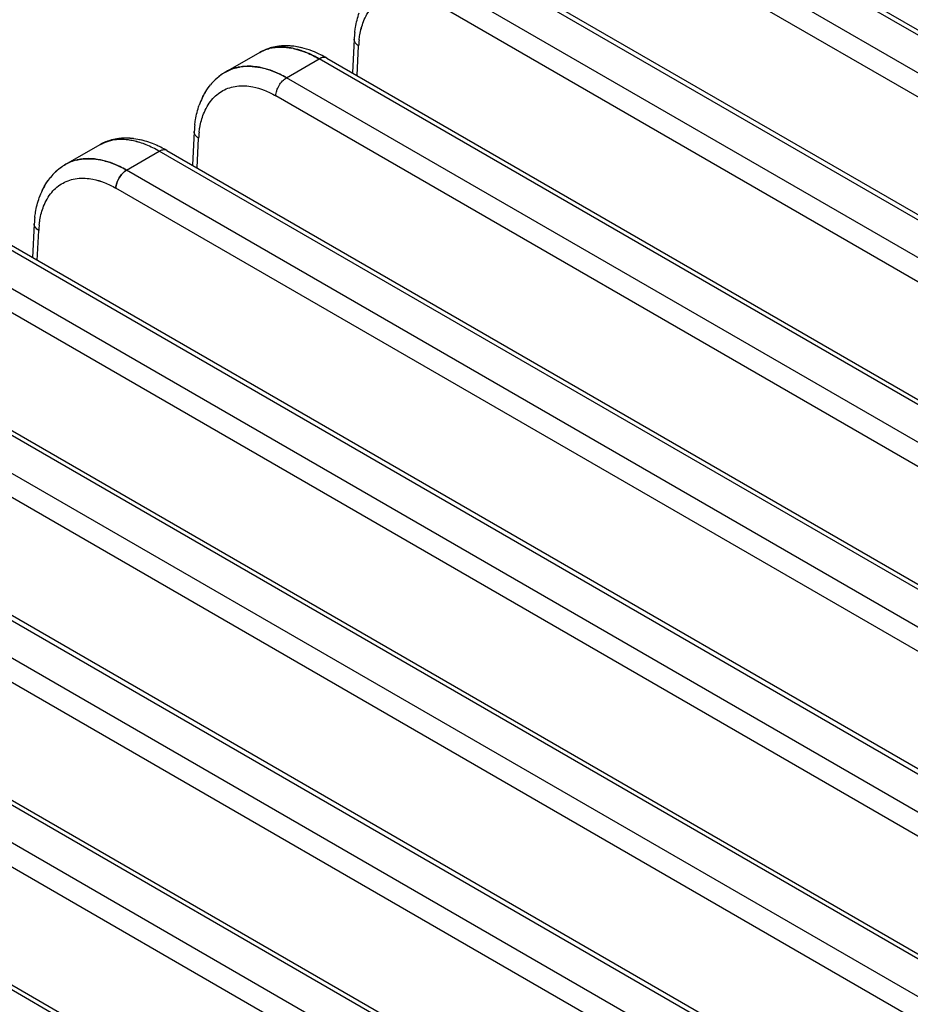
# Model space of a CAD drawing. Header units: inches. Extents: x 0 to 34, y 0 to 22.
# Tile 89 of 108: x 28.407 to 28.988, y 19.235 to 19.877. Entities that reach past the tile are written whole.
import ezdxf

# ---------------------------------------------------------------- set-up
doc = ezdxf.new("R2010")
doc.units = ezdxf.units.IN
doc.header["$LTSCALE"] = 1.87
doc.header["$MEASUREMENT"] = 0
doc.layers.get('0').update_dxf_attribs({"linetype": 'CONTINUOUS'})

msp = doc.modelspace()

# ---------------------------------------------------------------- linework, layer by layer
at = {"color": 6, "linetype": 'CONTINUOUS'}
for p, q in [((30.97891, 18.72092), (28.81144, 19.97239)), ((28.81639, 19.97286), (30.9838, 18.72143)), ((30.95755, 18.70859), (28.79005, 19.96008)), ((30.95063, 18.6968), (28.78309, 19.94831)), ((30.87451, 18.66065), (28.70705, 19.91211)), ((28.712, 19.91258), (30.8794, 18.66115)), ((30.85315, 18.64832), (28.68567, 19.89979)), ((30.84622, 18.63653), (28.6787, 19.88803)), ((28.62548, 19.86466), (28.62432, 19.84265)), ((28.56387, 19.85603), (28.54145, 19.84315)), ((28.57592, 19.85947), (28.57116, 19.85883)), ((28.57214, 19.85903), (28.57591, 19.85946)), ((28.58583, 19.8586), (28.59169, 19.85693)), ((28.59158, 19.85897), (28.58613, 19.86001)), ((28.59102, 19.85911), (28.58613, 19.86001)), ((28.62732, 19.84092), (28.62835, 19.8604)), ((28.58128, 19.83951), (28.60266, 19.85183)), ((30.7701, 18.60037), (28.60266, 19.85183)), ((28.60761, 19.8523), (30.775, 18.60088)), ((28.56428, 19.8462), (28.55899, 19.84692)), ((28.55899, 19.84692), (28.56428, 19.8462)), ((30.74875, 18.58804), (28.58128, 19.83951)), ((30.74182, 18.57626), (28.57432, 19.82774)), ((28.48662, 19.79883), (28.48173, 19.79973)), ((28.48719, 19.79869), (28.48174, 19.79973)), ((28.52109, 19.80437), (28.51993, 19.78237)), ((28.52294, 19.78063), (28.52397, 19.80012)), ((28.45947, 19.79575), (28.43706, 19.78286)), ((28.50322, 19.79202), (30.6706, 18.5406)), ((28.4769, 19.77923), (28.49828, 19.79155)), ((30.6657, 18.5401), (28.49828, 19.79155)), ((30.64434, 18.52777), (28.4769, 19.77923)), ((30.63741, 18.51599), (28.46993, 19.76746)), ((28.41671, 19.74409), (28.41555, 19.72209)), ((28.41856, 19.72035), (28.41958, 19.73983)), ((30.5613, 18.47983), (28.39389, 19.73126)), ((30.5662, 18.48033), (28.39882, 19.73174)), ((28.37252, 19.71894), (30.53994, 18.4675)), ((30.533, 18.45572), (28.36555, 19.70718)), ((30.45689, 18.41956), (28.2895, 19.67098)), ((28.29443, 19.67147), (30.46181, 18.42005)), ((30.43554, 18.40723), (28.26813, 19.65866)), ((30.42859, 18.39545), (28.26117, 19.64689)), ((28.18511, 19.6107), (30.35249, 18.35929)), ((28.19004, 19.61119), (30.35741, 18.35978)), ((30.33113, 18.34695), (28.16375, 19.59837)), ((30.32419, 18.33518), (28.15678, 19.58661)), ((30.24809, 18.29901), (28.08072, 19.55042)), ((28.08564, 19.55091), (30.25301, 18.2995)), ((30.22673, 18.28668), (28.05936, 19.53809)), ((30.21978, 18.27491), (28.0524, 19.52632)), ((30.14369, 18.23874), (27.97633, 19.49014)), ((27.98125, 19.49063), (30.14861, 18.23922))]:
    msp.add_line(p, q, dxfattribs=at)
for centre, radius, start, end in [((28.69626, 19.86096), 0.07087, 173.5077, 177.01103), ((28.69367, 19.8565), 0.06544, 173.24848, 176.5815), ((28.57625, 19.83448), 0.02486, 117.04619, 119.88331), ((28.57692, 19.83262), 0.02683, 100.30496, 105.65784), ((28.58008, 19.82722), 0.03308, 104.62391, 106.40329), ((28.57711, 19.83181), 0.02766, 100.34841, 103.28417), ((28.58024, 19.82663), 0.03369, 104.0166, 105.70712), ((28.58041, 19.82583), 0.03451, 96.95252, 104.56459), ((28.58049, 19.82556), 0.03479, 97.03736, 103.9871), ((28.57765, 19.82692), 0.03259, 90.32489, 93.07303), ((28.57662, 19.81617), 0.04341, 77.7643, 79.42484), ((28.58045, 19.81613), 0.04425, 82.62475, 83.46098), ((28.57362, 19.79422), 0.06729, 63.53616, 66.86454), ((28.56687, 19.78994), 0.07149, 59.94031, 63.2054), ((28.56973, 19.79543), 0.0653, 61.95401, 63.068), ((28.56608, 19.78867), 0.07299, 60.91884, 61.92574), ((28.56148, 19.7803), 0.08253, 60.04663, 60.94729), ((28.5705, 19.78805), 0.0742, 59.99108, 63.50359), ((28.57065, 19.78831), 0.0739, 59.99191, 63.50455), ((28.55555, 19.8186), 0.0283, 106.74662, 119.84248), ((28.55562, 19.81844), 0.02848, 104.02306, 119.70706), ((28.5558, 19.81781), 0.02913, 104.06649, 106.76782), ((28.55594, 19.81724), 0.02972, 101.82252, 104.06557), ((28.55628, 19.81543), 0.03156, 94.94024, 101.75346), ((28.56041, 19.81122), 0.03718, 133.25313, 140.62262), ((28.55938, 19.81228), 0.0357, 123.70336, 133.37083), ((28.55916, 19.81254), 0.03537, 123.63431, 133.23352), ((28.55852, 19.81352), 0.03419, 119.94459, 123.64015), ((28.57038, 19.80533), 0.04881, 154.71967, 160.53562), ((28.56656, 19.80708), 0.04461, 149.29786, 154.66808), ((28.59188, 19.80068), 0.07088, 173.51018, 177.01189), ((28.47272, 19.77153), 0.02766, 100.34739, 103.28359), ((28.47601, 19.76556), 0.03451, 96.95928, 104.58249), ((28.4761, 19.76529), 0.03479, 97.04426, 103.99869), ((28.47246, 19.75698), 0.04231, 77.72736, 82.35417), ((28.47259, 19.75776), 0.04152, 77.68385, 82.39867), ((28.47606, 19.75588), 0.04421, 82.62989, 83.53763), ((28.58929, 19.79622), 0.06544, 173.24946, 176.58241), ((28.47503, 19.76868), 0.03122, 118.48597, 120.00415), ((28.47184, 19.77423), 0.02482, 118.58711, 119.90643), ((28.4661, 19.72777), 0.0742, 59.99126, 63.49826), ((28.46625, 19.72802), 0.07391, 59.99208, 63.49907), ((28.45124, 19.75816), 0.02847, 104.03228, 119.8259), ((28.45153, 19.75709), 0.02958, 102.71806, 104.0762), ((28.45501, 19.75199), 0.03571, 123.84926, 133.37332), ((28.45478, 19.75225), 0.03537, 123.71003, 133.24367), ((28.45414, 19.75322), 0.03421, 119.96674, 123.78848), ((28.45427, 19.75298), 0.03448, 119.83369, 123.66976), ((28.45106, 19.75855), 0.02804, 113.322, 121.21976), ((28.45603, 19.75094), 0.03718, 133.26351, 140.6329), ((28.46217, 19.7468), 0.0446, 149.23377, 154.68787), ((28.466, 19.74504), 0.04882, 154.73867, 160.54449), ((28.48749, 19.7404), 0.07088, 173.51265, 177.01274), ((28.48491, 19.73593), 0.06544, 173.25044, 176.58331)]:
    msp.add_arc(centre, radius, start, end, dxfattribs=at)
for points, knots in [([(28.63157, 19.87622), (28.63285, 19.87946), (28.6354, 19.88403), (28.64016, 19.88881), (28.64416, 19.89154), (28.6486, 19.89344), (28.65516, 19.89487), (28.66037, 19.89456), (28.66377, 19.89387)], [0, 0, 0, 0, 0.260473, 0.382125, 0.500892, 0.619533, 0.740819, 1, 1, 1, 1]), ([(28.62584, 19.86898), (28.62597, 19.87011), (28.62658, 19.87448), (28.62765, 19.87879), (28.62874, 19.88188)], [0, 0, 0, 0, 0.256634, 1, 1, 1, 1]), ([(28.62869, 19.86419), (28.62881, 19.86527), (28.62941, 19.86935), (28.63046, 19.87338), (28.63157, 19.87622)], [0, 0, 0, 0, 0.261786, 1, 1, 1, 1]), ([(28.62869, 19.86419), (28.62882, 19.86527), (28.62941, 19.86935), (28.63046, 19.87338), (28.63157, 19.87622)], [0, 0, 0, 0, 0.26178, 1, 1, 1, 1]), ([(28.62869, 19.86419), (28.62882, 19.86527), (28.62941, 19.86935), (28.63046, 19.87337), (28.63157, 19.87621)], [0, 0, 0, 0, 0.261773, 1, 1, 1, 1]), ([(28.62835, 19.86041), (28.62791, 19.86068), (28.6271, 19.86126), (28.62615, 19.86231), (28.62556, 19.86346), (28.62545, 19.86427), (28.62548, 19.86466)], [0, 0, 0, 0, 0.290668, 0.551734, 0.784644, 1, 1, 1, 1]), ([(28.57112, 19.85906), (28.57049, 19.85889), (28.56797, 19.8581), (28.56555, 19.857), (28.56384, 19.85602)], [0, 0, 0, 0, 0.251254, 1, 1, 1, 1]), ([(28.56968, 19.85846), (28.56917, 19.85832), (28.56716, 19.85769), (28.56523, 19.85681), (28.56387, 19.85603)], [0, 0, 0, 0, 0.252993, 1, 1, 1, 1]), ([(28.56387, 19.85603), (28.56432, 19.85629), (28.56618, 19.85728), (28.56816, 19.85803), (28.56968, 19.85846)], [0, 0, 0, 0, 0.248142, 1, 1, 1, 1]), ([(28.56495, 19.85661), (28.56533, 19.85681), (28.56685, 19.85754), (28.56846, 19.85811), (28.56968, 19.85846)], [0, 0, 0, 0, 0.24811, 1, 1, 1, 1]), ([(28.5846, 19.85884), (28.58386, 19.85898), (28.58099, 19.85944), (28.57806, 19.85958), (28.57592, 19.85947)], [0, 0, 0, 0, 0.260029, 1, 1, 1, 1]), ([(28.57592, 19.85947), (28.57662, 19.8595), (28.57952, 19.85956), (28.58243, 19.85925), (28.5846, 19.85885)], [0, 0, 0, 0, 0.24094, 1, 1, 1, 1]), ([(28.58613, 19.86001), (28.5853, 19.86012), (28.58201, 19.86045), (28.57868, 19.86039), (28.57623, 19.86009)], [0, 0, 0, 0, 0.254396, 1, 1, 1, 1]), ([(28.58549, 19.86009), (28.5847, 19.86018), (28.58163, 19.86045), (28.57852, 19.86037), (28.57623, 19.86009)], [0, 0, 0, 0, 0.254425, 1, 1, 1, 1]), ([(28.57747, 19.85951), (28.57805, 19.85951), (28.58043, 19.85947), (28.58281, 19.85918), (28.58459, 19.85885)], [0, 0, 0, 0, 0.242408, 1, 1, 1, 1]), ([(28.59175, 19.85691), (28.59115, 19.85712), (28.5888, 19.8579), (28.5864, 19.85851), (28.5846, 19.85884)], [0, 0, 0, 0, 0.257712, 1, 1, 1, 1]), ([(28.60005, 19.85609), (28.59931, 19.85641), (28.59636, 19.8576), (28.59332, 19.85856), (28.59102, 19.85911)], [0, 0, 0, 0, 0.255391, 1, 1, 1, 1]), ([(28.59169, 19.85693), (28.59261, 19.85661), (28.59639, 19.85517), (28.60003, 19.85335), (28.60269, 19.85181)], [0, 0, 0, 0, 0.240008, 1, 1, 1, 1]), ([(28.59931, 19.85365), (28.59868, 19.85397), (28.59621, 19.85518), (28.59367, 19.85623), (28.59175, 19.85691)], [0, 0, 0, 0, 0.257101, 1, 1, 1, 1]), ([(28.59175, 19.85691), (28.59236, 19.85669), (28.59486, 19.85576), (28.5973, 19.85466), (28.5991, 19.85376)], [0, 0, 0, 0, 0.243066, 1, 1, 1, 1]), ([(28.60761, 19.8523), (28.60729, 19.85249), (28.60654, 19.85276), (28.6053, 19.85279), (28.60397, 19.85247), (28.60311, 19.85206), (28.60268, 19.85182)], [0, 0, 0, 0, 0.217574, 0.451483, 0.711675, 1, 1, 1, 1]), ([(28.60761, 19.8523), (28.60729, 19.85249), (28.60654, 19.85276), (28.6053, 19.85279), (28.60398, 19.85247), (28.60312, 19.85206), (28.60269, 19.85181)], [0, 0, 0, 0, 0.21774, 0.451658, 0.711767, 1, 1, 1, 1]), ([(28.54151, 19.84318), (28.54207, 19.8435), (28.54437, 19.84471), (28.54683, 19.8456), (28.54872, 19.84607)], [0, 0, 0, 0, 0.248796, 1, 1, 1, 1]), ([(28.54872, 19.84607), (28.54953, 19.84627), (28.55291, 19.84697), (28.55639, 19.84709), (28.55899, 19.84692)], [0, 0, 0, 0, 0.243009, 1, 1, 1, 1]), ([(28.55899, 19.84692), (28.5581, 19.84698), (28.55466, 19.84709), (28.5512, 19.84669), (28.54872, 19.84607)], [0, 0, 0, 0, 0.258638, 1, 1, 1, 1]), ([(28.56427, 19.8462), (28.56336, 19.84638), (28.55983, 19.84698), (28.55621, 19.8471), (28.55357, 19.84687)], [0, 0, 0, 0, 0.26023, 1, 1, 1, 1]), ([(28.58128, 19.83951), (28.57988, 19.84032), (28.57449, 19.84319), (28.56867, 19.84531), (28.56427, 19.8462)], [0, 0, 0, 0, 0.265257, 1, 1, 1, 1]), ([(28.58128, 19.83951), (28.57988, 19.84032), (28.5745, 19.84319), (28.56868, 19.84531), (28.56428, 19.8462)], [0, 0, 0, 0, 0.265247, 1, 1, 1, 1]), ([(28.56428, 19.8462), (28.56569, 19.84591), (28.57161, 19.84441), (28.57724, 19.84184), (28.58128, 19.83951)], [0, 0, 0, 0, 0.235415, 1, 1, 1, 1]), ([(28.57433, 19.82774), (28.57436, 19.82887), (28.57483, 19.83122), (28.57633, 19.83453), (28.57849, 19.83742), (28.58032, 19.83895), (28.58128, 19.83951)], [0, 0, 0, 0, 0.239086, 0.502117, 0.763965, 1, 1, 1, 1]), ([(28.57433, 19.82774), (28.57436, 19.82886), (28.57483, 19.83122), (28.57633, 19.83453), (28.57849, 19.83742), (28.58032, 19.83895), (28.58128, 19.83951)], [0, 0, 0, 0, 0.239151, 0.502156, 0.763984, 1, 1, 1, 1]), ([(28.5262, 19.82608), (28.52657, 19.82687), (28.52812, 19.82994), (28.53004, 19.83283), (28.53167, 19.83481)], [0, 0, 0, 0, 0.254041, 1, 1, 1, 1]), ([(28.52719, 19.81593), (28.52846, 19.81918), (28.53102, 19.82375), (28.53577, 19.82853), (28.53977, 19.83125), (28.54422, 19.83316), (28.55078, 19.83459), (28.55599, 19.83427), (28.55939, 19.83359)], [0, 0, 0, 0, 0.260474, 0.382127, 0.500894, 0.619534, 0.740819, 1, 1, 1, 1]), ([(28.52821, 19.82986), (28.52847, 19.8303), (28.52953, 19.83201), (28.53072, 19.83365), (28.53167, 19.83481)], [0, 0, 0, 0, 0.252198, 1, 1, 1, 1]), ([(28.52821, 19.82986), (28.52847, 19.8303), (28.52953, 19.83201), (28.53072, 19.83365), (28.53167, 19.83481)], [0, 0, 0, 0, 0.252199, 1, 1, 1, 1]), ([(28.55939, 19.83359), (28.56191, 19.83308), (28.56707, 19.83148), (28.5719, 19.82911), (28.57433, 19.82774)], [0, 0, 0, 0, 0.480697, 1, 1, 1, 1]), ([(28.55939, 19.83359), (28.56192, 19.83308), (28.56707, 19.83148), (28.5719, 19.82911), (28.57433, 19.82774)], [0, 0, 0, 0, 0.480698, 1, 1, 1, 1]), ([(28.52145, 19.80869), (28.52158, 19.80982), (28.52219, 19.81419), (28.52326, 19.8185), (28.52436, 19.82159)], [0, 0, 0, 0, 0.256632, 1, 1, 1, 1]), ([(28.5243, 19.80391), (28.52443, 19.80498), (28.52503, 19.80907), (28.52608, 19.8131), (28.52719, 19.81593)], [0, 0, 0, 0, 0.261786, 1, 1, 1, 1]), ([(28.5243, 19.80391), (28.52443, 19.80498), (28.52503, 19.80906), (28.52608, 19.81309), (28.52719, 19.81593)], [0, 0, 0, 0, 0.26178, 1, 1, 1, 1]), ([(28.5243, 19.80391), (28.52443, 19.80498), (28.52503, 19.80906), (28.52608, 19.81309), (28.52719, 19.81592)], [0, 0, 0, 0, 0.261773, 1, 1, 1, 1]), ([(28.46768, 19.79904), (28.46696, 19.79886), (28.46411, 19.79805), (28.46136, 19.79684), (28.45944, 19.79573)], [0, 0, 0, 0, 0.251542, 1, 1, 1, 1]), ([(28.46637, 19.79846), (28.46575, 19.79831), (28.46337, 19.79766), (28.46107, 19.79667), (28.45947, 19.79574)], [0, 0, 0, 0, 0.254002, 1, 1, 1, 1]), ([(28.46636, 19.79846), (28.4658, 19.79832), (28.46359, 19.79773), (28.46146, 19.79684), (28.45997, 19.79602)], [0, 0, 0, 0, 0.253813, 1, 1, 1, 1]), ([(28.45997, 19.79602), (28.46046, 19.79629), (28.46251, 19.79732), (28.46469, 19.79806), (28.46636, 19.79846)], [0, 0, 0, 0, 0.247496, 1, 1, 1, 1]), ([(28.46733, 19.79896), (28.46546, 19.79847), (28.46301, 19.79759), (28.46071, 19.79643), (28.46014, 19.79612)], [0, 0, 0, 0, 0.74927, 1, 1, 1, 1]), ([(28.48144, 19.79832), (28.48025, 19.79857), (28.47574, 19.79936), (28.47107, 19.79935), (28.46776, 19.79875)], [0, 0, 0, 0, 0.265901, 1, 1, 1, 1]), ([(28.48174, 19.79973), (28.4809, 19.79984), (28.47761, 19.80018), (28.47428, 19.80011), (28.47183, 19.79981)], [0, 0, 0, 0, 0.254395, 1, 1, 1, 1]), ([(28.48103, 19.79982), (28.48026, 19.7999), (28.4772, 19.80017), (28.47411, 19.80009), (28.47183, 19.79981)], [0, 0, 0, 0, 0.254393, 1, 1, 1, 1]), ([(28.49829, 19.79153), (28.49555, 19.79312), (28.49009, 19.79583), (28.48428, 19.7977), (28.48144, 19.79832)], [0, 0, 0, 0, 0.521907, 1, 1, 1, 1]), ([(28.49829, 19.79153), (28.49555, 19.79312), (28.4901, 19.79583), (28.48429, 19.7977), (28.48145, 19.79831)], [0, 0, 0, 0, 0.521899, 1, 1, 1, 1]), ([(28.49922, 19.79417), (28.49818, 19.79469), (28.49412, 19.79658), (28.48985, 19.79806), (28.48662, 19.79883)], [0, 0, 0, 0, 0.257634, 1, 1, 1, 1]), ([(28.52397, 19.80012), (28.52352, 19.80039), (28.52272, 19.80098), (28.52177, 19.80203), (28.52118, 19.80317), (28.52107, 19.80399), (28.52109, 19.80437)], [0, 0, 0, 0, 0.290671, 0.551738, 0.784646, 1, 1, 1, 1]), ([(28.50322, 19.79202), (28.50289, 19.79221), (28.50215, 19.79248), (28.5009, 19.79251), (28.49958, 19.79219), (28.49872, 19.79178), (28.49829, 19.79154)], [0, 0, 0, 0, 0.21761, 0.451522, 0.711696, 1, 1, 1, 1]), ([(28.50322, 19.79202), (28.50289, 19.79221), (28.50215, 19.79248), (28.5009, 19.79251), (28.49958, 19.79219), (28.49872, 19.79178), (28.49829, 19.79153)], [0, 0, 0, 0, 0.21774, 0.451658, 0.711767, 1, 1, 1, 1]), ([(28.44433, 19.78578), (28.44491, 19.78593), (28.44731, 19.78645), (28.44976, 19.78668), (28.45161, 19.78671)], [0, 0, 0, 0, 0.245307, 1, 1, 1, 1]), ([(28.44433, 19.78578), (28.44491, 19.78593), (28.44731, 19.78645), (28.44976, 19.78668), (28.45161, 19.78671)], [0, 0, 0, 0, 0.245307, 1, 1, 1, 1]), ([(28.45988, 19.78591), (28.45736, 19.78642), (28.45237, 19.78698), (28.44736, 19.78648), (28.44502, 19.78595)], [0, 0, 0, 0, 0.516784, 1, 1, 1, 1]), ([(28.45161, 19.78671), (28.45228, 19.78672), (28.45506, 19.78668), (28.45783, 19.78633), (28.45989, 19.78591)], [0, 0, 0, 0, 0.242759, 1, 1, 1, 1]), ([(28.4769, 19.77923), (28.4755, 19.78004), (28.47011, 19.78291), (28.46428, 19.78503), (28.45988, 19.78591)], [0, 0, 0, 0, 0.265257, 1, 1, 1, 1]), ([(28.45989, 19.78591), (28.4613, 19.78563), (28.46723, 19.78412), (28.47286, 19.78156), (28.4769, 19.77923)], [0, 0, 0, 0, 0.235412, 1, 1, 1, 1]), ([(28.45989, 19.78591), (28.4613, 19.78563), (28.46723, 19.78412), (28.47286, 19.78156), (28.4769, 19.77923)], [0, 0, 0, 0, 0.235412, 1, 1, 1, 1]), ([(28.46994, 19.76746), (28.46998, 19.76858), (28.47045, 19.77094), (28.47195, 19.77424), (28.47411, 19.77714), (28.47594, 19.77867), (28.4769, 19.77923)], [0, 0, 0, 0, 0.239086, 0.502117, 0.763965, 1, 1, 1, 1]), ([(28.4769, 19.77923), (28.47594, 19.77867), (28.47411, 19.77714), (28.47195, 19.77424), (28.47045, 19.77094), (28.46998, 19.76858), (28.46994, 19.76745)], [0, 0, 0, 0, 0.236016, 0.497844, 0.760849, 1, 1, 1, 1]), ([(28.42181, 19.76578), (28.42218, 19.76657), (28.42373, 19.76965), (28.42565, 19.77254), (28.42729, 19.77452)], [0, 0, 0, 0, 0.254049, 1, 1, 1, 1]), ([(28.42281, 19.75565), (28.42408, 19.7589), (28.42664, 19.76347), (28.43139, 19.76824), (28.43539, 19.77097), (28.43983, 19.77287), (28.44639, 19.7743), (28.4516, 19.77399), (28.455, 19.7733)], [0, 0, 0, 0, 0.260475, 0.382128, 0.500895, 0.619535, 0.74082, 1, 1, 1, 1]), ([(28.42385, 19.76962), (28.42411, 19.77005), (28.42516, 19.77175), (28.42634, 19.77337), (28.42729, 19.77452)], [0, 0, 0, 0, 0.252173, 1, 1, 1, 1]), ([(28.42385, 19.76962), (28.42411, 19.77005), (28.42516, 19.77175), (28.42634, 19.77337), (28.42729, 19.77452)], [0, 0, 0, 0, 0.252174, 1, 1, 1, 1]), ([(28.455, 19.77331), (28.45753, 19.7728), (28.46269, 19.77119), (28.46752, 19.76883), (28.46994, 19.76746)], [0, 0, 0, 0, 0.480697, 1, 1, 1, 1]), ([(28.455, 19.7733), (28.45753, 19.77279), (28.46269, 19.77119), (28.46752, 19.76883), (28.46994, 19.76746)], [0, 0, 0, 0, 0.480698, 1, 1, 1, 1]), ([(28.41707, 19.74841), (28.4172, 19.74953), (28.41781, 19.7539), (28.41888, 19.75821), (28.41997, 19.7613)], [0, 0, 0, 0, 0.256629, 1, 1, 1, 1]), ([(28.41992, 19.74362), (28.42005, 19.7447), (28.42064, 19.74878), (28.4217, 19.75281), (28.42281, 19.75565)], [0, 0, 0, 0, 0.26178, 1, 1, 1, 1]), ([(28.41992, 19.74363), (28.42005, 19.7447), (28.42064, 19.74878), (28.42169, 19.75281), (28.42281, 19.75565)], [0, 0, 0, 0, 0.261786, 1, 1, 1, 1]), ([(28.41992, 19.74363), (28.42005, 19.7447), (28.42064, 19.74878), (28.4217, 19.7528), (28.4228, 19.75564)], [0, 0, 0, 0, 0.261773, 1, 1, 1, 1]), ([(28.41958, 19.73984), (28.41914, 19.74011), (28.41834, 19.74069), (28.41738, 19.74174), (28.4168, 19.74289), (28.41669, 19.7437), (28.41671, 19.74409)], [0, 0, 0, 0, 0.290673, 0.551739, 0.784645, 1, 1, 1, 1])]:
    msp.add_open_spline(points, degree=3, knots=knots, dxfattribs=at)

doc.saveas('drawing.dxf')
